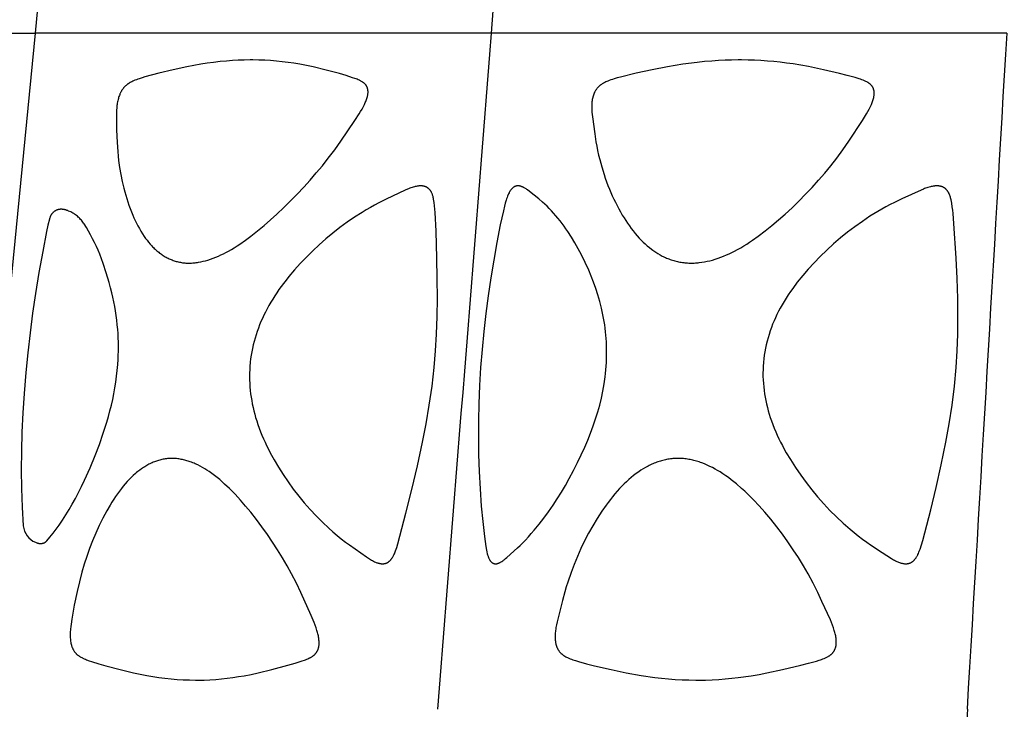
# Model space of a CAD drawing. Header units: millimetres. Extents: x 1250 to 1725, y 0 to 1655.
# Tile 205 of 256: x 1337 to 1398, y 1361 to 1403. Entities that reach past the tile are written whole.
import ezdxf

# ---------------------------------------------------------------- set-up
doc = ezdxf.new("R2010")
doc.units = ezdxf.units.MM
doc.header["$MEASUREMENT"] = 0
doc.layers.add('Crea2D$visibili$tangenti', color=7, linetype='Continuous', true_color=0x000000)

msp = doc.modelspace()

# ---------------------------------------------------------------- linework, layer by layer
at = {"layer": 'Crea2D$visibili$tangenti'}
for p, q in [((1337.929, 1402.427), (1341.996, 1444.314)), ((1366.192, 1402.427), (1369.492, 1444.314)), ((1314.212, 1402.427), (1337.929, 1402.427)), ((1333.818, 1360.548), (1337.929, 1402.427)), ((1366.192, 1402.427), (1337.929, 1402.427)), ((1398.145, 1402.427), (1366.192, 1402.427))]:
    msp.add_line(p, q, dxfattribs=at)
for points in [[(1347.451, 1388.185), (1347.525, 1388.186), (1347.599, 1388.189), (1347.673, 1388.194), (1347.747, 1388.2), (1347.821, 1388.208), (1347.894, 1388.217), (1347.968, 1388.227), (1348.041, 1388.239), (1348.186, 1388.266), (1348.331, 1388.299), (1348.475, 1388.336), (1348.617, 1388.377), (1348.782, 1388.43), (1348.946, 1388.489), (1349.107, 1388.552), (1349.267, 1388.62), (1349.425, 1388.692), (1349.582, 1388.767), (1349.736, 1388.847), (1349.889, 1388.93), (1350.071, 1389.033), (1350.25, 1389.141), (1350.426, 1389.252), (1350.601, 1389.366), (1350.943, 1389.605), (1351.279, 1389.853), (1351.694, 1390.179), (1352.1, 1390.516), (1352.498, 1390.864), (1352.888, 1391.219), (1353.317, 1391.624), (1353.737, 1392.037), (1354.149, 1392.458), (1354.553, 1392.887), (1354.948, 1393.325), (1355.334, 1393.77), (1355.711, 1394.223), (1356.079, 1394.684), (1356.475, 1395.205), (1356.859, 1395.736), (1357.732, 1397.029), (1357.993, 1397.428), (1358.084, 1397.577), (1358.172, 1397.728), (1358.255, 1397.882), (1358.317, 1398.005), (1358.346, 1398.067), (1358.374, 1398.13), (1358.401, 1398.193), (1358.426, 1398.256), (1358.449, 1398.321), (1358.47, 1398.386), (1358.486, 1398.442), (1358.501, 1398.498), (1358.514, 1398.554), (1358.52, 1398.583), (1358.525, 1398.611), (1358.53, 1398.64), (1358.534, 1398.668), (1358.537, 1398.697), (1358.54, 1398.726), (1358.541, 1398.754), (1358.542, 1398.783), (1358.542, 1398.812), (1358.541, 1398.826), (1358.541, 1398.841), (1358.539, 1398.865), (1358.536, 1398.889), (1358.533, 1398.912), (1358.529, 1398.936), (1358.525, 1398.96), (1358.519, 1398.983), (1358.513, 1399.006), (1358.506, 1399.029), (1358.499, 1399.052), (1358.49, 1399.074), (1358.486, 1399.085), (1358.481, 1399.096), (1358.476, 1399.107), (1358.471, 1399.118), (1358.466, 1399.128), (1358.461, 1399.139), (1358.455, 1399.149), (1358.449, 1399.16), (1358.443, 1399.17), (1358.437, 1399.18), (1358.43, 1399.19), (1358.424, 1399.199), (1358.417, 1399.209), (1358.41, 1399.218), (1358.403, 1399.227), (1358.396, 1399.236), (1358.388, 1399.245), (1358.381, 1399.254), (1358.373, 1399.262), (1358.365, 1399.271), (1358.348, 1399.288), (1358.332, 1399.304), (1358.314, 1399.319), (1358.296, 1399.334), (1358.278, 1399.349), (1358.259, 1399.363), (1358.24, 1399.377), (1358.22, 1399.391), (1358.2, 1399.404), (1358.18, 1399.416), (1358.14, 1399.441), (1358.106, 1399.459), (1358.073, 1399.477), (1358.039, 1399.494), (1358.005, 1399.511), (1357.937, 1399.542), (1357.867, 1399.571), (1357.797, 1399.598), (1357.726, 1399.624), (1357.583, 1399.673), (1357.179, 1399.803), (1356.771, 1399.924), (1355.949, 1400.144), (1355.132, 1400.339), (1354.721, 1400.426), (1354.309, 1400.505), (1353.949, 1400.565), (1353.589, 1400.618), (1353.227, 1400.664), (1352.864, 1400.701), (1352.501, 1400.731), (1352.137, 1400.752), (1351.773, 1400.766), (1351.409, 1400.771), (1351.32, 1400.771), (1351.231, 1400.771), (1350.865, 1400.766), (1350.499, 1400.753), (1350.133, 1400.733), (1349.768, 1400.705), (1349.367, 1400.666), (1348.967, 1400.62), (1348.568, 1400.566), (1348.171, 1400.505), (1347.313, 1400.349), (1346.46, 1400.168), (1345.585, 1399.957), (1344.717, 1399.72), (1344.538, 1399.666), (1344.36, 1399.609), (1344.272, 1399.579), (1344.185, 1399.546), (1344.098, 1399.512), (1344.012, 1399.475), (1343.956, 1399.45), (1343.9, 1399.423), (1343.846, 1399.395), (1343.792, 1399.365), (1343.739, 1399.334), (1343.713, 1399.317), (1343.687, 1399.301), (1343.662, 1399.283), (1343.637, 1399.265), (1343.612, 1399.247), (1343.588, 1399.228), (1343.565, 1399.209), (1343.542, 1399.189), (1343.52, 1399.169), (1343.498, 1399.149), (1343.477, 1399.128), (1343.456, 1399.106), (1343.435, 1399.085), (1343.415, 1399.062), (1343.396, 1399.039), (1343.377, 1399.016), (1343.358, 1398.993), (1343.34, 1398.969), (1343.322, 1398.945), (1343.305, 1398.92), (1343.288, 1398.895), (1343.272, 1398.87), (1343.255, 1398.841), (1343.239, 1398.813), (1343.223, 1398.784), (1343.208, 1398.755), (1343.193, 1398.725), (1343.179, 1398.696), (1343.165, 1398.666), (1343.152, 1398.635), (1343.128, 1398.574), (1343.106, 1398.512), (1343.085, 1398.449), (1343.067, 1398.386), (1343.047, 1398.314), (1343.029, 1398.241), (1343.014, 1398.168), (1343.001, 1398.095), (1342.99, 1398.022), (1342.98, 1397.948), (1342.973, 1397.874), (1342.966, 1397.8), (1342.958, 1397.652), (1342.953, 1397.504), (1342.95, 1397.206), (1342.958, 1396.434), (1342.987, 1395.664), (1343.027, 1395.1), (1343.054, 1394.819), (1343.086, 1394.538), (1343.146, 1394.105), (1343.219, 1393.674), (1343.305, 1393.246), (1343.406, 1392.821), (1343.461, 1392.61), (1343.521, 1392.4), (1343.584, 1392.191), (1343.651, 1391.983), (1343.722, 1391.777), (1343.797, 1391.572), (1343.877, 1391.368), (1343.96, 1391.167), (1344.035, 1390.994), (1344.114, 1390.823), (1344.196, 1390.654), (1344.282, 1390.486), (1344.373, 1390.321), (1344.467, 1390.159), (1344.566, 1389.999), (1344.67, 1389.842), (1344.756, 1389.719), (1344.846, 1389.598), (1344.939, 1389.48), (1345.036, 1389.365), (1345.136, 1389.253), (1345.188, 1389.199), (1345.241, 1389.145), (1345.294, 1389.093), (1345.349, 1389.041), (1345.405, 1388.991), (1345.461, 1388.942), (1345.514, 1388.898), (1345.567, 1388.855), (1345.622, 1388.813), (1345.677, 1388.772), (1345.733, 1388.732), (1345.789, 1388.694), (1345.847, 1388.657), (1345.905, 1388.621), (1345.964, 1388.586), (1346.024, 1388.552), (1346.084, 1388.52), (1346.145, 1388.489), (1346.207, 1388.459), (1346.27, 1388.431), (1346.333, 1388.405), (1346.396, 1388.38), (1346.46, 1388.357), (1346.523, 1388.335), (1346.588, 1388.315), (1346.652, 1388.296), (1346.717, 1388.279), (1346.783, 1388.263), (1346.849, 1388.249), (1346.915, 1388.236), (1346.982, 1388.224), (1347.048, 1388.214), (1347.115, 1388.206), (1347.182, 1388.199), (1347.249, 1388.193), (1347.317, 1388.189), (1347.384, 1388.186)], [(1378.583, 1388.185), (1378.666, 1388.186), (1378.748, 1388.189), (1378.83, 1388.194), (1378.912, 1388.2), (1378.994, 1388.207), (1379.076, 1388.216), (1379.239, 1388.238), (1379.401, 1388.266), (1379.562, 1388.299), (1379.722, 1388.336), (1379.882, 1388.378), (1380.06, 1388.431), (1380.236, 1388.489), (1380.411, 1388.552), (1380.584, 1388.619), (1380.756, 1388.692), (1380.925, 1388.768), (1381.093, 1388.848), (1381.259, 1388.932), (1381.451, 1389.034), (1381.64, 1389.141), (1381.827, 1389.251), (1382.011, 1389.366), (1382.193, 1389.484), (1382.374, 1389.605), (1382.728, 1389.855), (1383.158, 1390.179), (1383.578, 1390.515), (1383.989, 1390.862), (1384.392, 1391.22), (1384.825, 1391.621), (1385.249, 1392.031), (1385.664, 1392.451), (1386.069, 1392.88), (1386.464, 1393.317), (1386.85, 1393.764), (1387.225, 1394.22), (1387.589, 1394.685), (1387.976, 1395.205), (1388.348, 1395.737), (1389.187, 1397.029), (1389.436, 1397.427), (1389.522, 1397.577), (1389.605, 1397.728), (1389.682, 1397.882), (1389.738, 1398.005), (1389.764, 1398.067), (1389.789, 1398.129), (1389.812, 1398.193), (1389.834, 1398.256), (1389.854, 1398.321), (1389.871, 1398.386), (1389.884, 1398.444), (1389.895, 1398.502), (1389.899, 1398.531), (1389.904, 1398.56), (1389.907, 1398.59), (1389.91, 1398.619), (1389.913, 1398.649), (1389.914, 1398.678), (1389.915, 1398.708), (1389.914, 1398.738), (1389.913, 1398.767), (1389.912, 1398.782), (1389.911, 1398.796), (1389.909, 1398.811), (1389.907, 1398.826), (1389.905, 1398.84), (1389.903, 1398.855), (1389.898, 1398.878), (1389.893, 1398.902), (1389.886, 1398.925), (1389.88, 1398.948), (1389.872, 1398.971), (1389.863, 1398.994), (1389.854, 1399.016), (1389.844, 1399.038), (1389.834, 1399.06), (1389.822, 1399.081), (1389.81, 1399.102), (1389.798, 1399.123), (1389.784, 1399.143), (1389.77, 1399.162), (1389.763, 1399.172), (1389.756, 1399.181), (1389.748, 1399.19), (1389.74, 1399.199), (1389.732, 1399.209), (1389.723, 1399.219), (1389.714, 1399.228), (1389.705, 1399.237), (1389.696, 1399.246), (1389.686, 1399.255), (1389.667, 1399.273), (1389.647, 1399.289), (1389.627, 1399.306), (1389.606, 1399.321), (1389.584, 1399.336), (1389.562, 1399.351), (1389.54, 1399.365), (1389.518, 1399.378), (1389.495, 1399.392), (1389.448, 1399.417), (1389.401, 1399.441), (1389.361, 1399.46), (1389.321, 1399.479), (1389.239, 1399.513), (1389.156, 1399.546), (1389.072, 1399.576), (1388.988, 1399.604), (1388.733, 1399.681), (1388.247, 1399.816), (1387.758, 1399.941), (1386.773, 1400.168), (1385.832, 1400.36), (1385.36, 1400.445), (1384.886, 1400.522), (1384.489, 1400.578), (1384.092, 1400.628), (1383.693, 1400.67), (1383.294, 1400.705), (1382.894, 1400.733), (1382.494, 1400.753), (1382.094, 1400.766), (1381.693, 1400.771), (1381.593, 1400.771), (1381.492, 1400.771), (1381.08, 1400.766), (1380.668, 1400.753), (1380.256, 1400.732), (1379.845, 1400.704), (1379.398, 1400.666), (1378.951, 1400.619), (1378.06, 1400.504), (1377.106, 1400.349), (1376.156, 1400.168), (1375.166, 1399.954), (1374.183, 1399.712), (1373.985, 1399.658), (1373.788, 1399.601), (1373.69, 1399.57), (1373.592, 1399.537), (1373.496, 1399.501), (1373.4, 1399.464), (1373.341, 1399.439), (1373.283, 1399.413), (1373.225, 1399.385), (1373.168, 1399.356), (1373.14, 1399.341), (1373.112, 1399.325), (1373.085, 1399.308), (1373.058, 1399.292), (1373.031, 1399.274), (1373.005, 1399.256), (1372.979, 1399.238), (1372.954, 1399.219), (1372.931, 1399.2), (1372.908, 1399.182), (1372.886, 1399.162), (1372.864, 1399.142), (1372.843, 1399.122), (1372.822, 1399.101), (1372.801, 1399.08), (1372.781, 1399.058), (1372.762, 1399.036), (1372.743, 1399.014), (1372.725, 1398.991), (1372.707, 1398.967), (1372.69, 1398.944), (1372.673, 1398.919), (1372.657, 1398.895), (1372.641, 1398.87), (1372.625, 1398.842), (1372.609, 1398.813), (1372.594, 1398.785), (1372.579, 1398.756), (1372.566, 1398.726), (1372.553, 1398.696), (1372.54, 1398.666), (1372.529, 1398.636), (1372.517, 1398.605), (1372.507, 1398.575), (1372.497, 1398.544), (1372.488, 1398.512), (1372.479, 1398.481), (1372.471, 1398.45), (1372.457, 1398.386), (1372.443, 1398.315), (1372.432, 1398.244), (1372.423, 1398.173), (1372.416, 1398.102), (1372.411, 1398.031), (1372.408, 1397.959), (1372.407, 1397.888), (1372.407, 1397.816), (1372.408, 1397.745), (1372.411, 1397.673), (1372.421, 1397.53), (1372.449, 1397.244), (1372.59, 1396.199), (1372.666, 1395.701), (1372.715, 1395.427), (1372.771, 1395.153), (1372.833, 1394.881), (1372.899, 1394.61), (1373.026, 1394.143), (1373.168, 1393.681), (1373.245, 1393.452), (1373.326, 1393.224), (1373.411, 1392.998), (1373.501, 1392.774), (1373.588, 1392.567), (1373.678, 1392.361), (1373.773, 1392.157), (1373.872, 1391.955), (1373.974, 1391.755), (1374.08, 1391.557), (1374.19, 1391.361), (1374.303, 1391.167), (1374.407, 1390.997), (1374.515, 1390.828), (1374.625, 1390.661), (1374.739, 1390.497), (1374.857, 1390.336), (1374.978, 1390.177), (1375.104, 1390.022), (1375.233, 1389.87), (1375.349, 1389.741), (1375.468, 1389.615), (1375.591, 1389.492), (1375.716, 1389.373), (1375.846, 1389.258), (1375.979, 1389.147), (1376.115, 1389.041), (1376.185, 1388.99), (1376.256, 1388.94), (1376.382, 1388.855), (1376.51, 1388.775), (1376.642, 1388.699), (1376.709, 1388.662), (1376.776, 1388.627), (1376.844, 1388.593), (1376.912, 1388.561), (1376.981, 1388.529), (1377.051, 1388.499), (1377.121, 1388.47), (1377.192, 1388.443), (1377.263, 1388.416), (1377.335, 1388.392), (1377.41, 1388.367), (1377.486, 1388.344), (1377.563, 1388.323), (1377.64, 1388.303), (1377.717, 1388.285), (1377.795, 1388.268), (1377.873, 1388.253), (1377.951, 1388.239), (1378.029, 1388.227), (1378.108, 1388.216), (1378.187, 1388.207), (1378.266, 1388.2), (1378.345, 1388.194), (1378.425, 1388.189), (1378.504, 1388.186)], [(1362.638, 1381.723), (1362.724, 1382.753), (1362.783, 1383.784), (1362.823, 1384.887), (1362.84, 1385.991), (1362.836, 1387.239), (1362.812, 1388.486), (1362.759, 1390.167), (1362.702, 1391.332), (1362.686, 1391.534), (1362.667, 1391.737), (1362.642, 1391.938), (1362.626, 1392.039), (1362.609, 1392.139), (1362.598, 1392.196), (1362.585, 1392.252), (1362.572, 1392.308), (1362.556, 1392.364), (1362.548, 1392.392), (1362.539, 1392.419), (1362.529, 1392.446), (1362.519, 1392.473), (1362.508, 1392.499), (1362.496, 1392.526), (1362.484, 1392.552), (1362.471, 1392.577), (1362.459, 1392.598), (1362.447, 1392.619), (1362.435, 1392.639), (1362.422, 1392.659), (1362.408, 1392.679), (1362.394, 1392.698), (1362.379, 1392.717), (1362.364, 1392.735), (1362.348, 1392.753), (1362.331, 1392.77), (1362.314, 1392.787), (1362.297, 1392.803), (1362.288, 1392.811), (1362.279, 1392.818), (1362.27, 1392.826), (1362.26, 1392.833), (1362.251, 1392.84), (1362.241, 1392.847), (1362.232, 1392.854), (1362.222, 1392.86), (1362.211, 1392.867), (1362.201, 1392.873), (1362.19, 1392.88), (1362.18, 1392.885), (1362.169, 1392.891), (1362.158, 1392.897), (1362.147, 1392.902), (1362.135, 1392.907), (1362.124, 1392.912), (1362.113, 1392.917), (1362.101, 1392.922), (1362.089, 1392.926), (1362.066, 1392.934), (1362.042, 1392.941), (1362.018, 1392.948), (1361.994, 1392.953), (1361.97, 1392.958), (1361.945, 1392.962), (1361.921, 1392.966), (1361.896, 1392.968), (1361.872, 1392.97), (1361.847, 1392.971), (1361.82, 1392.972), (1361.793, 1392.972), (1361.766, 1392.972), (1361.739, 1392.97), (1361.712, 1392.969), (1361.685, 1392.966), (1361.658, 1392.963), (1361.631, 1392.96), (1361.605, 1392.956), (1361.578, 1392.951), (1361.525, 1392.941), (1361.472, 1392.929), (1361.419, 1392.916), (1361.345, 1392.896), (1361.272, 1392.873), (1361.199, 1392.849), (1361.127, 1392.822), (1361.055, 1392.795), (1360.984, 1392.766), (1360.843, 1392.704), (1359.656, 1392.144), (1359.212, 1391.924), (1358.948, 1391.784), (1358.686, 1391.638), (1358.428, 1391.487), (1358.172, 1391.332), (1357.705, 1391.032), (1357.248, 1390.718), (1356.8, 1390.39), (1356.363, 1390.049), (1355.936, 1389.695), (1355.52, 1389.329), (1355.114, 1388.95), (1354.72, 1388.56), (1354.345, 1388.167), (1353.982, 1387.763), (1353.633, 1387.348), (1353.464, 1387.136), (1353.298, 1386.92), (1353.023, 1386.542), (1352.89, 1386.35), (1352.761, 1386.155), (1352.635, 1385.958), (1352.514, 1385.758), (1352.397, 1385.555), (1352.285, 1385.35), (1352.184, 1385.157), (1352.087, 1384.961), (1351.995, 1384.764), (1351.907, 1384.564), (1351.824, 1384.362), (1351.746, 1384.159), (1351.672, 1383.954), (1351.603, 1383.747), (1351.539, 1383.538), (1351.48, 1383.329), (1351.427, 1383.117), (1351.379, 1382.905), (1351.336, 1382.691), (1351.299, 1382.476), (1351.267, 1382.261), (1351.242, 1382.044), (1351.24, 1382.023), (1351.22, 1381.809), (1351.207, 1381.594), (1351.199, 1381.379), (1351.196, 1381.164), (1351.199, 1380.949), (1351.208, 1380.734), (1351.222, 1380.519), (1351.241, 1380.305), (1351.266, 1380.093), (1351.295, 1379.881), (1351.33, 1379.67), (1351.37, 1379.461), (1351.414, 1379.252), (1351.463, 1379.044), (1351.517, 1378.837), (1351.575, 1378.631), (1351.644, 1378.407), (1351.717, 1378.183), (1351.796, 1377.962), (1351.879, 1377.742), (1351.967, 1377.524), (1352.059, 1377.308), (1352.156, 1377.093), (1352.257, 1376.881), (1352.367, 1376.661), (1352.481, 1376.442), (1352.719, 1376.01), (1352.994, 1375.543), (1353.284, 1375.083), (1353.589, 1374.631), (1353.91, 1374.189), (1354.244, 1373.757), (1354.592, 1373.336), (1354.953, 1372.927), (1355.327, 1372.529), (1355.713, 1372.143), (1356.111, 1371.769), (1356.364, 1371.543), (1356.622, 1371.323), (1356.884, 1371.108), (1357.151, 1370.899), (1357.384, 1370.726), (1358.454, 1369.983), (1358.574, 1369.903), (1358.695, 1369.827), (1358.757, 1369.791), (1358.82, 1369.756), (1358.883, 1369.723), (1358.948, 1369.692), (1358.997, 1369.67), (1359.046, 1369.649), (1359.096, 1369.63), (1359.121, 1369.621), (1359.147, 1369.613), (1359.172, 1369.605), (1359.198, 1369.598), (1359.224, 1369.591), (1359.25, 1369.585), (1359.276, 1369.58), (1359.302, 1369.575), (1359.329, 1369.571), (1359.356, 1369.568), (1359.367, 1369.567), (1359.379, 1369.565), (1359.391, 1369.564), (1359.403, 1369.564), (1359.415, 1369.563), (1359.427, 1369.563), (1359.44, 1369.563), (1359.452, 1369.563), (1359.464, 1369.563), (1359.476, 1369.564), (1359.488, 1369.565), (1359.5, 1369.566), (1359.512, 1369.567), (1359.524, 1369.569), (1359.536, 1369.57), (1359.548, 1369.572), (1359.56, 1369.574), (1359.572, 1369.577), (1359.584, 1369.579), (1359.596, 1369.582), (1359.608, 1369.585), (1359.62, 1369.588), (1359.631, 1369.592), (1359.643, 1369.595), (1359.655, 1369.599), (1359.666, 1369.603), (1359.677, 1369.608), (1359.689, 1369.612), (1359.7, 1369.617), (1359.711, 1369.622), (1359.722, 1369.627), (1359.732, 1369.633), (1359.744, 1369.638), (1359.755, 1369.644), (1359.765, 1369.651), (1359.776, 1369.657), (1359.787, 1369.664), (1359.797, 1369.671), (1359.807, 1369.678), (1359.818, 1369.685), (1359.828, 1369.693), (1359.838, 1369.7), (1359.857, 1369.716), (1359.876, 1369.733), (1359.894, 1369.75), (1359.912, 1369.768), (1359.93, 1369.786), (1359.947, 1369.805), (1359.963, 1369.824), (1359.979, 1369.844), (1359.995, 1369.864), (1360.01, 1369.884), (1360.024, 1369.905), (1360.042, 1369.931), (1360.059, 1369.958), (1360.075, 1369.985), (1360.091, 1370.012), (1360.106, 1370.039), (1360.121, 1370.067), (1360.148, 1370.124), (1360.174, 1370.181), (1360.199, 1370.239), (1360.244, 1370.357), (1360.283, 1370.467), (1360.32, 1370.578), (1360.389, 1370.801), (1360.894, 1372.703), (1361.261, 1374.16), (1361.605, 1375.622), (1361.921, 1377.09), (1362.144, 1378.241), (1362.341, 1379.397), (1362.507, 1380.558)], [(1373.317, 1382.044), (1373.331, 1382.464), (1373.331, 1382.885), (1373.325, 1383.096), (1373.316, 1383.306), (1373.302, 1383.516), (1373.285, 1383.726), (1373.264, 1383.937), (1373.239, 1384.149), (1373.21, 1384.36), (1373.178, 1384.57), (1373.101, 1384.989), (1373.011, 1385.405), (1372.909, 1385.812), (1372.793, 1386.215), (1372.664, 1386.614), (1372.522, 1387.009), (1372.374, 1387.38), (1372.217, 1387.747), (1371.998, 1388.231), (1371.765, 1388.708), (1371.573, 1389.074), (1371.369, 1389.435), (1371.155, 1389.789), (1370.929, 1390.135), (1370.812, 1390.306), (1370.692, 1390.474), (1370.568, 1390.64), (1370.442, 1390.803), (1370.313, 1390.965), (1370.18, 1391.123), (1370.044, 1391.279), (1369.905, 1391.433), (1369.774, 1391.572), (1369.639, 1391.708), (1369.501, 1391.84), (1369.358, 1391.967), (1369.122, 1392.163), (1368.555, 1392.62), (1368.422, 1392.723), (1368.384, 1392.751), (1368.345, 1392.778), (1368.305, 1392.805), (1368.265, 1392.83), (1368.224, 1392.853), (1368.204, 1392.865), (1368.183, 1392.876), (1368.162, 1392.886), (1368.14, 1392.896), (1368.119, 1392.906), (1368.097, 1392.915), (1368.08, 1392.922), (1368.062, 1392.929), (1368.045, 1392.935), (1368.028, 1392.941), (1368.01, 1392.946), (1367.992, 1392.951), (1367.974, 1392.955), (1367.957, 1392.959), (1367.939, 1392.963), (1367.92, 1392.966), (1367.902, 1392.968), (1367.884, 1392.97), (1367.866, 1392.971), (1367.856, 1392.972), (1367.847, 1392.972), (1367.838, 1392.972), (1367.829, 1392.972), (1367.819, 1392.972), (1367.81, 1392.971), (1367.799, 1392.971), (1367.788, 1392.97), (1367.777, 1392.969), (1367.766, 1392.968), (1367.755, 1392.966), (1367.744, 1392.964), (1367.733, 1392.962), (1367.723, 1392.959), (1367.712, 1392.956), (1367.701, 1392.953), (1367.691, 1392.949), (1367.68, 1392.946), (1367.67, 1392.942), (1367.66, 1392.938), (1367.649, 1392.933), (1367.639, 1392.929), (1367.629, 1392.924), (1367.619, 1392.919), (1367.61, 1392.913), (1367.6, 1392.908), (1367.59, 1392.902), (1367.581, 1392.896), (1367.571, 1392.89), (1367.562, 1392.884), (1367.553, 1392.878), (1367.544, 1392.871), (1367.526, 1392.857), (1367.508, 1392.843), (1367.492, 1392.829), (1367.481, 1392.818), (1367.47, 1392.808), (1367.459, 1392.797), (1367.449, 1392.787), (1367.438, 1392.776), (1367.428, 1392.764), (1367.419, 1392.753), (1367.409, 1392.741), (1367.391, 1392.718), (1367.373, 1392.694), (1367.356, 1392.669), (1367.34, 1392.644), (1367.324, 1392.618), (1367.309, 1392.592), (1367.294, 1392.565), (1367.281, 1392.539), (1367.254, 1392.484), (1367.229, 1392.429), (1367.193, 1392.343), (1367.16, 1392.256), (1367.129, 1392.169), (1367.101, 1392.081), (1367.048, 1391.903), (1367, 1391.724), (1366.929, 1391.435), (1366.742, 1390.564), (1366.529, 1389.468), (1366.332, 1388.369), (1366.152, 1387.268), (1365.99, 1386.163), (1365.844, 1385.056), (1365.717, 1383.947), (1365.609, 1382.836), (1365.519, 1381.723), (1365.451, 1380.601), (1365.405, 1379.478), (1365.382, 1378.442), (1365.379, 1377.407), (1365.395, 1376.338), (1365.431, 1375.269), (1365.487, 1374.202), (1365.563, 1373.135), (1365.648, 1372.19), (1365.754, 1371.247), (1365.795, 1370.934), (1365.842, 1370.623), (1365.882, 1370.402), (1365.906, 1370.293), (1365.933, 1370.185), (1365.954, 1370.109), (1365.966, 1370.071), (1365.978, 1370.034), (1365.991, 1369.997), (1366.005, 1369.96), (1366.02, 1369.923), (1366.036, 1369.887), (1366.05, 1369.86), (1366.063, 1369.834), (1366.071, 1369.82), (1366.078, 1369.807), (1366.086, 1369.794), (1366.094, 1369.782), (1366.102, 1369.769), (1366.111, 1369.757), (1366.119, 1369.745), (1366.128, 1369.733), (1366.138, 1369.721), (1366.147, 1369.71), (1366.157, 1369.699), (1366.168, 1369.688), (1366.176, 1369.68), (1366.185, 1369.672), (1366.193, 1369.664), (1366.202, 1369.656), (1366.211, 1369.649), (1366.221, 1369.642), (1366.23, 1369.635), (1366.24, 1369.628), (1366.25, 1369.622), (1366.26, 1369.616), (1366.27, 1369.61), (1366.28, 1369.604), (1366.29, 1369.599), (1366.301, 1369.594), (1366.312, 1369.59), (1366.322, 1369.585), (1366.333, 1369.581), (1366.344, 1369.578), (1366.355, 1369.574), (1366.367, 1369.571), (1366.378, 1369.569), (1366.389, 1369.567), (1366.401, 1369.565), (1366.407, 1369.564), (1366.412, 1369.564), (1366.418, 1369.563), (1366.424, 1369.563), (1366.43, 1369.562), (1366.436, 1369.562), (1366.441, 1369.562), (1366.447, 1369.562), (1366.453, 1369.562), (1366.459, 1369.562), (1366.465, 1369.563), (1366.471, 1369.563), (1366.477, 1369.564), (1366.483, 1369.564), (1366.489, 1369.565), (1366.495, 1369.566), (1366.501, 1369.567), (1366.507, 1369.568), (1366.516, 1369.569), (1366.526, 1369.571), (1366.536, 1369.573), (1366.545, 1369.575), (1366.564, 1369.579), (1366.583, 1369.584), (1366.601, 1369.59), (1366.62, 1369.596), (1366.638, 1369.602), (1366.656, 1369.61), (1366.674, 1369.617), (1366.692, 1369.625), (1366.709, 1369.634), (1366.726, 1369.643), (1366.761, 1369.661), (1366.794, 1369.681), (1366.842, 1369.711), (1366.889, 1369.743), (1366.935, 1369.776), (1366.98, 1369.81), (1367.025, 1369.846), (1367.068, 1369.882), (1367.154, 1369.956), (1367.812, 1370.558), (1367.961, 1370.698), (1368.107, 1370.84), (1368.296, 1371.034), (1368.482, 1371.232), (1368.662, 1371.433), (1368.839, 1371.638), (1369.147, 1372.012), (1369.444, 1372.394), (1369.731, 1372.785), (1370.007, 1373.183), (1370.273, 1373.588), (1370.529, 1373.999), (1370.775, 1374.416), (1371.012, 1374.838), (1371.278, 1375.337), (1371.533, 1375.841), (1371.762, 1376.315), (1371.981, 1376.794), (1372.165, 1377.225), (1372.339, 1377.66), (1372.501, 1378.099), (1372.65, 1378.543), (1372.781, 1378.968), (1372.899, 1379.396), (1373.004, 1379.827), (1373.096, 1380.262), (1373.174, 1380.699), (1373.237, 1381.138), (1373.263, 1381.359), (1373.285, 1381.58), (1373.302, 1381.801), (1373.316, 1382.023)], [(1394.994, 1381.723), (1395.058, 1382.753), (1395.095, 1383.784), (1395.108, 1384.888), (1395.097, 1385.992), (1395.06, 1387.239), (1395, 1388.486), (1394.859, 1390.64), (1394.804, 1391.258), (1394.781, 1391.47), (1394.754, 1391.682), (1394.721, 1391.893), (1394.701, 1391.998), (1394.679, 1392.102), (1394.666, 1392.162), (1394.651, 1392.221), (1394.635, 1392.28), (1394.617, 1392.338), (1394.607, 1392.366), (1394.597, 1392.395), (1394.586, 1392.423), (1394.574, 1392.451), (1394.562, 1392.479), (1394.549, 1392.506), (1394.535, 1392.533), (1394.52, 1392.56), (1394.507, 1392.582), (1394.494, 1392.604), (1394.479, 1392.626), (1394.464, 1392.647), (1394.449, 1392.668), (1394.433, 1392.688), (1394.416, 1392.708), (1394.399, 1392.728), (1394.381, 1392.746), (1394.363, 1392.765), (1394.344, 1392.782), (1394.325, 1392.799), (1394.315, 1392.807), (1394.304, 1392.815), (1394.294, 1392.823), (1394.284, 1392.831), (1394.273, 1392.838), (1394.263, 1392.845), (1394.252, 1392.852), (1394.241, 1392.859), (1394.23, 1392.866), (1394.219, 1392.872), (1394.207, 1392.879), (1394.195, 1392.885), (1394.184, 1392.891), (1394.172, 1392.896), (1394.16, 1392.902), (1394.148, 1392.907), (1394.124, 1392.917), (1394.099, 1392.925), (1394.074, 1392.934), (1394.049, 1392.941), (1394.023, 1392.947), (1393.998, 1392.953), (1393.972, 1392.958), (1393.946, 1392.962), (1393.92, 1392.966), (1393.894, 1392.968), (1393.868, 1392.97), (1393.842, 1392.971), (1393.814, 1392.972), (1393.785, 1392.972), (1393.757, 1392.972), (1393.729, 1392.97), (1393.701, 1392.969), (1393.672, 1392.966), (1393.644, 1392.963), (1393.616, 1392.96), (1393.561, 1392.951), (1393.505, 1392.941), (1393.45, 1392.929), (1393.395, 1392.916), (1393.321, 1392.897), (1393.248, 1392.875), (1393.176, 1392.852), (1393.104, 1392.827), (1393.033, 1392.801), (1392.962, 1392.773), (1392.822, 1392.714), (1391.621, 1392.166), (1391.163, 1391.947), (1390.903, 1391.814), (1390.645, 1391.675), (1390.389, 1391.532), (1390.137, 1391.384), (1389.653, 1391.085), (1389.18, 1390.771), (1388.717, 1390.442), (1388.265, 1390.1), (1387.823, 1389.743), (1387.392, 1389.374), (1386.972, 1388.991), (1386.564, 1388.596), (1386.192, 1388.214), (1385.831, 1387.821), (1385.483, 1387.417), (1385.149, 1387.001), (1384.861, 1386.616), (1384.722, 1386.42), (1384.587, 1386.221), (1384.456, 1386.02), (1384.33, 1385.816), (1384.208, 1385.609), (1384.091, 1385.399), (1383.987, 1385.203), (1383.889, 1385.005), (1383.795, 1384.805), (1383.705, 1384.603), (1383.621, 1384.398), (1383.541, 1384.192), (1383.467, 1383.984), (1383.398, 1383.774), (1383.334, 1383.562), (1383.276, 1383.349), (1383.223, 1383.134), (1383.176, 1382.918), (1383.136, 1382.701), (1383.101, 1382.483), (1383.072, 1382.264), (1383.05, 1382.044), (1383.048, 1382.023), (1383.033, 1381.808), (1383.024, 1381.593), (1383.02, 1381.378), (1383.022, 1381.163), (1383.03, 1380.948), (1383.044, 1380.733), (1383.064, 1380.519), (1383.089, 1380.305), (1383.119, 1380.092), (1383.155, 1379.88), (1383.196, 1379.669), (1383.242, 1379.46), (1383.294, 1379.251), (1383.349, 1379.043), (1383.41, 1378.837), (1383.475, 1378.632), (1383.552, 1378.407), (1383.634, 1378.184), (1383.72, 1377.962), (1383.812, 1377.743), (1383.908, 1377.525), (1384.009, 1377.31), (1384.114, 1377.096), (1384.223, 1376.885), (1384.343, 1376.664), (1384.467, 1376.445), (1384.725, 1376.013), (1385.035, 1375.525), (1385.36, 1375.046), (1385.694, 1374.587), (1386.043, 1374.139), (1386.406, 1373.703), (1386.783, 1373.279), (1387.174, 1372.866), (1387.577, 1372.467), (1387.992, 1372.08), (1388.419, 1371.706), (1388.67, 1371.496), (1388.925, 1371.292), (1389.184, 1371.093), (1389.448, 1370.899), (1389.695, 1370.726), (1390.409, 1370.258), (1390.978, 1369.891), (1391.108, 1369.815), (1391.174, 1369.779), (1391.241, 1369.745), (1391.308, 1369.712), (1391.377, 1369.682), (1391.426, 1369.661), (1391.476, 1369.643), (1391.527, 1369.625), (1391.552, 1369.617), (1391.578, 1369.609), (1391.603, 1369.602), (1391.629, 1369.596), (1391.655, 1369.59), (1391.681, 1369.584), (1391.707, 1369.579), (1391.733, 1369.575), (1391.76, 1369.571), (1391.799, 1369.567), (1391.813, 1369.565), (1391.826, 1369.564), (1391.839, 1369.564), (1391.852, 1369.563), (1391.866, 1369.563), (1391.879, 1369.563), (1391.893, 1369.563), (1391.906, 1369.564), (1391.919, 1369.565), (1391.933, 1369.566), (1391.946, 1369.567), (1391.96, 1369.568), (1391.973, 1369.57), (1391.986, 1369.572), (1392, 1369.574), (1392.013, 1369.577), (1392.026, 1369.579), (1392.039, 1369.582), (1392.052, 1369.585), (1392.065, 1369.589), (1392.078, 1369.592), (1392.091, 1369.596), (1392.104, 1369.6), (1392.117, 1369.605), (1392.129, 1369.609), (1392.142, 1369.614), (1392.154, 1369.619), (1392.166, 1369.625), (1392.179, 1369.63), (1392.191, 1369.636), (1392.203, 1369.642), (1392.215, 1369.649), (1392.227, 1369.656), (1392.239, 1369.663), (1392.251, 1369.67), (1392.263, 1369.678), (1392.275, 1369.686), (1392.286, 1369.694), (1392.298, 1369.703), (1392.309, 1369.711), (1392.32, 1369.72), (1392.331, 1369.729), (1392.342, 1369.738), (1392.363, 1369.757), (1392.383, 1369.777), (1392.403, 1369.798), (1392.422, 1369.819), (1392.441, 1369.84), (1392.459, 1369.863), (1392.476, 1369.885), (1392.493, 1369.908), (1392.509, 1369.932), (1392.525, 1369.956), (1392.544, 1369.986), (1392.563, 1370.016), (1392.58, 1370.047), (1392.597, 1370.078), (1392.613, 1370.11), (1392.629, 1370.142), (1392.658, 1370.206), (1392.686, 1370.272), (1392.711, 1370.338), (1392.759, 1370.472), (1392.845, 1370.732), (1392.923, 1370.995), (1393.423, 1372.908), (1393.761, 1374.296), (1394.075, 1375.689), (1394.359, 1377.089), (1394.564, 1378.241), (1394.741, 1379.397), (1394.886, 1380.558)], [(1346.388, 1376.091), (1346.318, 1376.089), (1346.249, 1376.086), (1346.179, 1376.081), (1346.11, 1376.075), (1346.041, 1376.067), (1345.972, 1376.057), (1345.904, 1376.046), (1345.835, 1376.034), (1345.767, 1376.02), (1345.699, 1376.004), (1345.632, 1375.987), (1345.565, 1375.968), (1345.498, 1375.948), (1345.432, 1375.926), (1345.366, 1375.904), (1345.301, 1375.879), (1345.231, 1375.851), (1345.162, 1375.822), (1345.094, 1375.791), (1345.026, 1375.759), (1344.959, 1375.725), (1344.893, 1375.69), (1344.827, 1375.653), (1344.762, 1375.616), (1344.698, 1375.576), (1344.634, 1375.536), (1344.572, 1375.495), (1344.51, 1375.452), (1344.388, 1375.364), (1344.269, 1375.272), (1344.198, 1375.215), (1344.129, 1375.157), (1343.993, 1375.036), (1343.862, 1374.911), (1343.735, 1374.782), (1343.611, 1374.65), (1343.491, 1374.514), (1343.374, 1374.375), (1343.26, 1374.233), (1343.134, 1374.068), (1343.011, 1373.9), (1342.893, 1373.729), (1342.777, 1373.556), (1342.665, 1373.38), (1342.556, 1373.203), (1342.348, 1372.843), (1342.104, 1372.39), (1341.876, 1371.929), (1341.663, 1371.461), (1341.464, 1370.986), (1341.28, 1370.506), (1341.109, 1370.02), (1340.952, 1369.53), (1340.808, 1369.036), (1340.65, 1368.439), (1340.51, 1367.837), (1340.338, 1366.991), (1340.187, 1366.14), (1340.137, 1365.83), (1340.116, 1365.674), (1340.098, 1365.518), (1340.091, 1365.44), (1340.086, 1365.361), (1340.082, 1365.283), (1340.08, 1365.204), (1340.08, 1365.126), (1340.082, 1365.047), (1340.086, 1364.968), (1340.092, 1364.889), (1340.099, 1364.824), (1340.107, 1364.759), (1340.118, 1364.695), (1340.13, 1364.631), (1340.137, 1364.599), (1340.145, 1364.568), (1340.153, 1364.536), (1340.162, 1364.505), (1340.171, 1364.474), (1340.182, 1364.443), (1340.193, 1364.412), (1340.204, 1364.382), (1340.215, 1364.356), (1340.226, 1364.33), (1340.238, 1364.305), (1340.25, 1364.279), (1340.263, 1364.254), (1340.277, 1364.23), (1340.291, 1364.205), (1340.305, 1364.181), (1340.32, 1364.157), (1340.336, 1364.134), (1340.352, 1364.111), (1340.369, 1364.089), (1340.386, 1364.067), (1340.404, 1364.045), (1340.423, 1364.024), (1340.442, 1364.004), (1340.461, 1363.985), (1340.481, 1363.966), (1340.501, 1363.947), (1340.522, 1363.929), (1340.543, 1363.912), (1340.565, 1363.895), (1340.587, 1363.878), (1340.609, 1363.862), (1340.632, 1363.846), (1340.655, 1363.831), (1340.702, 1363.802), (1340.749, 1363.774), (1340.798, 1363.748), (1340.835, 1363.729), (1340.872, 1363.711), (1340.947, 1363.676), (1341.023, 1363.644), (1341.1, 1363.613), (1341.255, 1363.557), (1341.412, 1363.505), (1341.851, 1363.368), (1342.292, 1363.24), (1343.18, 1363.007), (1344.004, 1362.815), (1344.418, 1362.728), (1344.833, 1362.649), (1345.206, 1362.585), (1345.581, 1362.528), (1345.957, 1362.479), (1346.334, 1362.437), (1346.711, 1362.404), (1347.089, 1362.38), (1347.468, 1362.364), (1347.846, 1362.358), (1347.935, 1362.358), (1348.024, 1362.358), (1348.383, 1362.363), (1348.742, 1362.377), (1349.1, 1362.4), (1349.457, 1362.431), (1349.812, 1362.47), (1350.166, 1362.516), (1350.519, 1362.57), (1350.871, 1362.63), (1351.3, 1362.713), (1351.726, 1362.804), (1352.575, 1363.007), (1353.58, 1363.278), (1354.023, 1363.407), (1354.463, 1363.547), (1354.605, 1363.596), (1354.676, 1363.622), (1354.745, 1363.65), (1354.814, 1363.679), (1354.883, 1363.711), (1354.916, 1363.727), (1354.95, 1363.745), (1354.983, 1363.763), (1355.015, 1363.781), (1355.059, 1363.807), (1355.08, 1363.821), (1355.101, 1363.835), (1355.122, 1363.849), (1355.143, 1363.864), (1355.163, 1363.88), (1355.182, 1363.895), (1355.202, 1363.911), (1355.221, 1363.928), (1355.239, 1363.945), (1355.257, 1363.962), (1355.274, 1363.98), (1355.291, 1363.999), (1355.308, 1364.018), (1355.323, 1364.038), (1355.338, 1364.057), (1355.352, 1364.078), (1355.365, 1364.098), (1355.378, 1364.12), (1355.39, 1364.141), (1355.402, 1364.163), (1355.412, 1364.186), (1355.423, 1364.208), (1355.432, 1364.231), (1355.441, 1364.254), (1355.45, 1364.278), (1355.458, 1364.302), (1355.465, 1364.325), (1355.472, 1364.349), (1355.478, 1364.374), (1355.483, 1364.398), (1355.489, 1364.428), (1355.495, 1364.459), (1355.499, 1364.489), (1355.503, 1364.52), (1355.505, 1364.55), (1355.507, 1364.581), (1355.509, 1364.612), (1355.51, 1364.642), (1355.51, 1364.673), (1355.509, 1364.704), (1355.507, 1364.766), (1355.502, 1364.827), (1355.496, 1364.889), (1355.487, 1364.958), (1355.476, 1365.026), (1355.463, 1365.094), (1355.448, 1365.162), (1355.432, 1365.229), (1355.414, 1365.296), (1355.376, 1365.429), (1355.322, 1365.596), (1355.263, 1365.761), (1355.2, 1365.924), (1355.014, 1366.362), (1354.383, 1367.78), (1354.101, 1368.361), (1353.803, 1368.934), (1353.525, 1369.437), (1353.236, 1369.933), (1352.936, 1370.422), (1352.625, 1370.904), (1352.302, 1371.379), (1351.968, 1371.846), (1351.624, 1372.305), (1351.268, 1372.756), (1350.954, 1373.135), (1350.631, 1373.507), (1350.297, 1373.869), (1349.952, 1374.22), (1349.656, 1374.502), (1349.504, 1374.639), (1349.349, 1374.773), (1349.191, 1374.903), (1349.03, 1375.029), (1348.866, 1375.151), (1348.699, 1375.269), (1348.56, 1375.36), (1348.42, 1375.448), (1348.276, 1375.532), (1348.131, 1375.611), (1347.983, 1375.686), (1347.833, 1375.756), (1347.757, 1375.788), (1347.68, 1375.82), (1347.603, 1375.85), (1347.525, 1375.878), (1347.457, 1375.902), (1347.388, 1375.925), (1347.318, 1375.946), (1347.248, 1375.966), (1347.178, 1375.984), (1347.107, 1376.002), (1347.036, 1376.018), (1346.965, 1376.032), (1346.894, 1376.045), (1346.822, 1376.056), (1346.75, 1376.066), (1346.678, 1376.074), (1346.606, 1376.081), (1346.533, 1376.086), (1346.46, 1376.089)], [(1377.756, 1376.091), (1377.677, 1376.089), (1377.598, 1376.086), (1377.519, 1376.081), (1377.44, 1376.075), (1377.362, 1376.067), (1377.283, 1376.057), (1377.205, 1376.046), (1377.127, 1376.033), (1377.049, 1376.019), (1376.971, 1376.003), (1376.894, 1375.986), (1376.817, 1375.967), (1376.741, 1375.947), (1376.665, 1375.925), (1376.589, 1375.902), (1376.514, 1375.878), (1376.435, 1375.85), (1376.356, 1375.821), (1376.278, 1375.79), (1376.2, 1375.757), (1376.124, 1375.724), (1376.047, 1375.689), (1375.972, 1375.652), (1375.897, 1375.614), (1375.749, 1375.535), (1375.603, 1375.45), (1375.46, 1375.361), (1375.321, 1375.268), (1375.16, 1375.153), (1375.003, 1375.032), (1374.849, 1374.907), (1374.7, 1374.778), (1374.554, 1374.644), (1374.411, 1374.507), (1374.272, 1374.366), (1374.136, 1374.222), (1373.987, 1374.057), (1373.841, 1373.889), (1373.7, 1373.718), (1373.561, 1373.544), (1373.426, 1373.368), (1373.295, 1373.189), (1373.04, 1372.825), (1372.748, 1372.377), (1372.472, 1371.92), (1372.212, 1371.454), (1371.966, 1370.98), (1371.735, 1370.499), (1371.518, 1370.011), (1371.315, 1369.517), (1371.126, 1369.017), (1370.922, 1368.424), (1370.827, 1368.125), (1370.738, 1367.824), (1370.589, 1367.279), (1370.298, 1366.132), (1370.258, 1365.958), (1370.221, 1365.783), (1370.189, 1365.607), (1370.175, 1365.519), (1370.163, 1365.43), (1370.156, 1365.363), (1370.15, 1365.295), (1370.145, 1365.227), (1370.141, 1365.16), (1370.139, 1365.092), (1370.139, 1365.024), (1370.14, 1364.957), (1370.143, 1364.889), (1370.148, 1364.824), (1370.156, 1364.759), (1370.16, 1364.727), (1370.165, 1364.695), (1370.171, 1364.662), (1370.177, 1364.63), (1370.184, 1364.599), (1370.191, 1364.567), (1370.2, 1364.535), (1370.209, 1364.504), (1370.219, 1364.473), (1370.229, 1364.442), (1370.241, 1364.412), (1370.253, 1364.381), (1370.264, 1364.356), (1370.276, 1364.331), (1370.288, 1364.306), (1370.301, 1364.281), (1370.315, 1364.256), (1370.329, 1364.232), (1370.344, 1364.208), (1370.359, 1364.185), (1370.375, 1364.162), (1370.391, 1364.139), (1370.408, 1364.117), (1370.426, 1364.096), (1370.444, 1364.074), (1370.463, 1364.054), (1370.482, 1364.034), (1370.502, 1364.014), (1370.523, 1363.994), (1370.546, 1363.974), (1370.568, 1363.955), (1370.592, 1363.937), (1370.615, 1363.919), (1370.639, 1363.901), (1370.664, 1363.884), (1370.689, 1363.868), (1370.714, 1363.852), (1370.74, 1363.837), (1370.792, 1363.808), (1370.845, 1363.78), (1370.899, 1363.754), (1370.981, 1363.716), (1371.065, 1363.682), (1371.149, 1363.65), (1371.235, 1363.62), (1371.407, 1363.564), (1371.58, 1363.513), (1372.083, 1363.373), (1372.588, 1363.243), (1373.605, 1363.007), (1374.532, 1362.815), (1375.464, 1362.648), (1376.309, 1362.527), (1376.732, 1362.478), (1377.157, 1362.437), (1377.582, 1362.404), (1378.007, 1362.379), (1378.433, 1362.364), (1378.86, 1362.358), (1378.96, 1362.358), (1379.06, 1362.358), (1379.467, 1362.363), (1379.873, 1362.377), (1380.279, 1362.4), (1380.684, 1362.431), (1381.087, 1362.47), (1381.489, 1362.516), (1382.29, 1362.63), (1382.776, 1362.713), (1383.261, 1362.804), (1384.226, 1363.007), (1385.364, 1363.278), (1385.85, 1363.403), (1386.333, 1363.538), (1386.496, 1363.588), (1386.577, 1363.614), (1386.658, 1363.642), (1386.738, 1363.672), (1386.817, 1363.704), (1386.895, 1363.738), (1386.933, 1363.756), (1386.972, 1363.775), (1387.021, 1363.8), (1387.069, 1363.827), (1387.092, 1363.841), (1387.115, 1363.855), (1387.138, 1363.87), (1387.161, 1363.885), (1387.183, 1363.901), (1387.205, 1363.917), (1387.227, 1363.934), (1387.248, 1363.951), (1387.268, 1363.969), (1387.288, 1363.987), (1387.307, 1364.007), (1387.326, 1364.026), (1387.343, 1364.046), (1387.36, 1364.067), (1387.376, 1364.087), (1387.392, 1364.109), (1387.407, 1364.131), (1387.421, 1364.153), (1387.435, 1364.176), (1387.448, 1364.2), (1387.46, 1364.223), (1387.472, 1364.247), (1387.483, 1364.272), (1387.493, 1364.297), (1387.502, 1364.321), (1387.511, 1364.347), (1387.519, 1364.372), (1387.527, 1364.398), (1387.534, 1364.428), (1387.541, 1364.458), (1387.547, 1364.488), (1387.552, 1364.518), (1387.556, 1364.549), (1387.559, 1364.58), (1387.562, 1364.611), (1387.564, 1364.641), (1387.565, 1364.672), (1387.566, 1364.703), (1387.565, 1364.734), (1387.565, 1364.765), (1387.562, 1364.827), (1387.557, 1364.889), (1387.549, 1364.958), (1387.539, 1365.026), (1387.527, 1365.094), (1387.513, 1365.162), (1387.498, 1365.229), (1387.481, 1365.296), (1387.443, 1365.429), (1387.416, 1365.513), (1387.388, 1365.596), (1387.329, 1365.762), (1387.264, 1365.925), (1387.196, 1366.087), (1386.678, 1367.236), (1386.422, 1367.782), (1386.129, 1368.365), (1385.818, 1368.938), (1385.525, 1369.445), (1385.219, 1369.945), (1384.901, 1370.436), (1384.571, 1370.919), (1384.228, 1371.394), (1383.873, 1371.86), (1383.506, 1372.316), (1383.128, 1372.763), (1382.786, 1373.146), (1382.435, 1373.52), (1382.072, 1373.882), (1381.886, 1374.059), (1381.697, 1374.232), (1381.38, 1374.507), (1381.217, 1374.641), (1381.052, 1374.771), (1380.884, 1374.897), (1380.714, 1375.02), (1380.54, 1375.138), (1380.363, 1375.251), (1380.209, 1375.344), (1380.052, 1375.433), (1379.893, 1375.518), (1379.732, 1375.598), (1379.569, 1375.674), (1379.403, 1375.744), (1379.235, 1375.809), (1379.15, 1375.839), (1379.065, 1375.868), (1378.906, 1375.917), (1378.826, 1375.939), (1378.745, 1375.96), (1378.664, 1375.98), (1378.583, 1375.998), (1378.501, 1376.015), (1378.419, 1376.03), (1378.337, 1376.043), (1378.255, 1376.055), (1378.172, 1376.065), (1378.089, 1376.074), (1378.006, 1376.081), (1377.923, 1376.086), (1377.84, 1376.089)]]:
    msp.add_lwpolyline(points, close=True, dxfattribs=at)
msp.add_lwpolyline([(1338.005, 1370.866), (1338.024, 1370.859), (1338.044, 1370.853), (1338.063, 1370.847), (1338.083, 1370.841), (1338.103, 1370.836), (1338.122, 1370.832), (1338.142, 1370.828), (1338.162, 1370.825), (1338.182, 1370.823), (1338.202, 1370.821), (1338.221, 1370.819), (1338.241, 1370.819), (1338.261, 1370.819), (1338.281, 1370.819), (1338.301, 1370.82), (1338.321, 1370.822), (1338.331, 1370.824), (1338.341, 1370.825), (1338.351, 1370.827), (1338.361, 1370.829), (1338.371, 1370.831), (1338.381, 1370.833), (1338.391, 1370.835), (1338.4, 1370.838), (1338.41, 1370.841), (1338.42, 1370.844), (1338.43, 1370.847), (1338.44, 1370.851), (1338.45, 1370.854), (1338.46, 1370.858), (1338.469, 1370.862), (1338.479, 1370.867), (1338.489, 1370.872), (1338.498, 1370.877), (1338.508, 1370.882), (1338.517, 1370.887), (1338.526, 1370.893), (1338.536, 1370.899), (1338.545, 1370.905), (1338.554, 1370.912), (1338.563, 1370.919), (1338.572, 1370.926), (1338.581, 1370.934), (1338.59, 1370.942), (1338.599, 1370.95), (1338.608, 1370.959), (1338.616, 1370.968), (1338.625, 1370.977), (1338.826, 1371.214), (1339.021, 1371.457), (1339.21, 1371.704), (1339.392, 1371.956), (1339.606, 1372.27), (1339.811, 1372.591), (1340.008, 1372.916), (1340.198, 1373.246), (1340.401, 1373.614), (1340.596, 1373.985), (1340.785, 1374.359), (1340.966, 1374.737), (1341.311, 1375.501), (1341.632, 1376.277), (1341.892, 1376.957), (1342.133, 1377.643), (1342.352, 1378.337), (1342.453, 1378.686), (1342.547, 1379.037), (1342.635, 1379.389), (1342.715, 1379.744), (1342.789, 1380.099), (1342.854, 1380.456), (1342.911, 1380.815), (1342.96, 1381.175), (1343, 1381.537), (1343.031, 1381.9), (1343.032, 1381.92), (1343.05, 1382.195), (1343.063, 1382.47), (1343.07, 1382.746), (1343.072, 1383.021), (1343.069, 1383.287), (1343.06, 1383.553), (1343.047, 1383.818), (1343.028, 1384.083), (1343.003, 1384.369), (1342.972, 1384.655), (1342.936, 1384.94), (1342.894, 1385.224), (1342.847, 1385.507), (1342.793, 1385.79), (1342.734, 1386.071), (1342.67, 1386.351), (1342.59, 1386.664), (1342.504, 1386.976), (1342.316, 1387.595), (1342.122, 1388.17), (1342.018, 1388.455), (1341.909, 1388.738), (1341.808, 1388.982), (1341.702, 1389.224), (1341.59, 1389.464), (1341.472, 1389.7), (1341.349, 1389.934), (1341.22, 1390.164), (1341.084, 1390.391), (1340.942, 1390.613), (1340.903, 1390.671), (1340.863, 1390.728), (1340.821, 1390.784), (1340.776, 1390.838), (1340.73, 1390.891), (1340.681, 1390.943), (1340.631, 1390.992), (1340.58, 1391.04), (1340.526, 1391.087), (1340.471, 1391.131), (1340.415, 1391.173), (1340.357, 1391.214), (1340.298, 1391.252), (1340.238, 1391.288), (1340.177, 1391.322), (1340.115, 1391.353), (1339.98, 1391.414), (1339.956, 1391.425), (1339.931, 1391.436), (1339.906, 1391.446), (1339.881, 1391.455), (1339.855, 1391.464), (1339.83, 1391.472), (1339.804, 1391.48), (1339.778, 1391.487), (1339.754, 1391.493), (1339.73, 1391.499), (1339.706, 1391.504), (1339.682, 1391.508), (1339.657, 1391.512), (1339.633, 1391.515), (1339.608, 1391.518), (1339.584, 1391.52), (1339.561, 1391.521), (1339.537, 1391.522), (1339.514, 1391.522), (1339.491, 1391.521), (1339.468, 1391.52), (1339.445, 1391.518), (1339.422, 1391.515), (1339.399, 1391.512), (1339.376, 1391.508), (1339.353, 1391.504), (1339.331, 1391.498), (1339.308, 1391.493), (1339.286, 1391.486), (1339.265, 1391.478), (1339.254, 1391.474), (1339.243, 1391.47), (1339.232, 1391.466), (1339.222, 1391.461), (1339.203, 1391.452), (1339.184, 1391.443), (1339.165, 1391.433), (1339.147, 1391.422), (1339.129, 1391.411), (1339.111, 1391.399), (1339.094, 1391.386), (1339.077, 1391.373), (1339.06, 1391.36), (1339.044, 1391.346), (1339.029, 1391.331), (1339.013, 1391.317), (1338.999, 1391.301), (1338.984, 1391.286), (1338.971, 1391.269), (1338.957, 1391.253), (1338.943, 1391.234), (1338.929, 1391.214), (1338.916, 1391.194), (1338.903, 1391.174), (1338.892, 1391.154), (1338.88, 1391.133), (1338.869, 1391.111), (1338.859, 1391.09), (1338.85, 1391.068), (1338.841, 1391.046), (1338.832, 1391.024), (1338.824, 1391.001), (1338.816, 1390.978), (1338.809, 1390.956), (1338.803, 1390.933), (1338.797, 1390.91), (1338.706, 1390.529), (1338.623, 1390.146), (1338.379, 1388.907), (1338.146, 1387.605), (1337.933, 1386.299), (1337.754, 1385.082), (1337.593, 1383.862), (1337.452, 1382.639), (1337.33, 1381.414), (1337.22, 1380.102), (1337.142, 1378.91), (1337.087, 1377.721), (1337.057, 1376.531), (1337.049, 1375.376), (1337.065, 1374.22), (1337.106, 1373.066), (1337.175, 1371.912, 0.271966), (1337.924, 1370.896)], format="xyb", close=True, dxfattribs=at)
for centre, radius, start, end in [((-26996.717, 3639.319), 28450.981, 355.4059957, 355.4905994), ((-36984.082, 3632.819), 38446.977, 356.611764, 356.6742809), ((27994.599, -226.267), 26646.201, 176.5859426, 176.6761414)]:
    msp.add_arc(centre, radius, start, end, dxfattribs=at)

doc.saveas('drawing.dxf')
